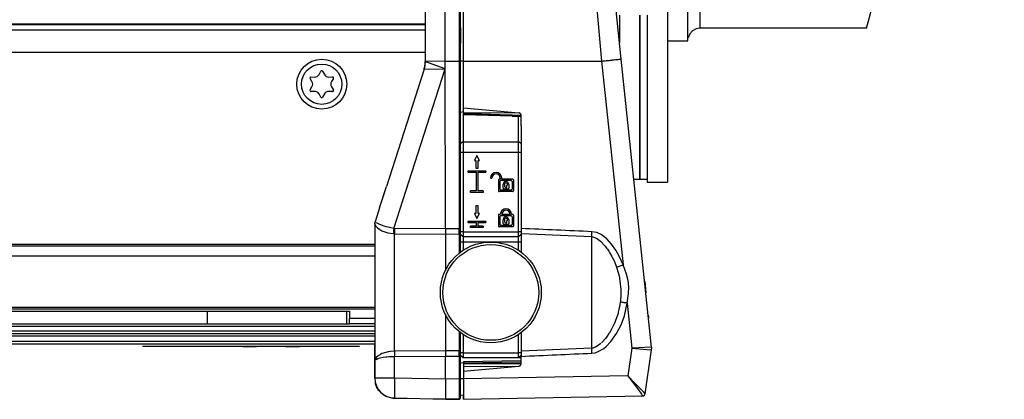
# Model space of a CAD drawing. Header units: millimetres. Extents: x -380.3 to -282.2, y 219.2 to 245.7.
# Tile 40 of 45: x -295.2 to -282.2, y 219.2 to 224.2. Entities that reach past the tile are written whole.
import ezdxf

# ---------------------------------------------------------------- set-up
doc = ezdxf.new("R2010")
doc.units = ezdxf.units.MM

# ---------------------------------------------------------------- blocks, each defined once
blk = doc.blocks.new('Senkschraube-DIN7500-TX20-M4x12_A2K__02__11', base_point=(-4372.63, 3346.13))
at = {"color": 7, "linetype": 'Continuous'}
for p, q in [((-4370.76, 3351.56), (-4370.05, 3351.54)), ((-4369.14, 3352.07), (-4368.8, 3352.69)), ((-4368.45, 3352.69), (-4368.11, 3352.07)), ((-4367.2, 3351.54), (-4366.49, 3351.56)), ((-4370.56, 3350.65), (-4370.94, 3351.26)), ((-4370.94, 3348.99), (-4370.56, 3349.6)), ((-4366.32, 3351.26), (-4366.69, 3350.65)), ((-4366.69, 3349.6), (-4366.32, 3348.99)), ((-4370.05, 3348.71), (-4370.76, 3348.69)), ((-4368.8, 3347.56), (-4369.14, 3348.19)), ((-4368.11, 3348.19), (-4368.45, 3347.56)), ((-4366.49, 3348.69), (-4367.2, 3348.71))]:
    blk.add_line(p, q, dxfattribs=at)
blk.add_circle((-4368.63, 3350.13), 4, dxfattribs=at)
for centre, radius, start, end in [((-4370.77, 3351.36), 0.2, 88.3195, 211.6805), ((-4370.02, 3352.54), 1, 268.3195, 331.6805), ((-4368.63, 3352.6), 0.2, 28.3195, 151.6805), ((-4367.23, 3352.54), 1, 208.3195, 271.6805), ((-4366.49, 3351.36), 0.2, 328.3195, 91.6805), ((-4371.41, 3350.13), 1, 328.3195, 31.6805), ((-4365.84, 3350.13), 1, 148.3195, 211.6805), ((-4370.77, 3348.89), 0.2, 148.3195, 271.6805), ((-4370.02, 3347.71), 1, 28.3195, 91.6805), ((-4368.63, 3347.65), 0.2, 208.3195, 331.6805), ((-4367.23, 3347.71), 1, 88.3195, 151.6805), ((-4366.49, 3348.89), 0.2, 268.3195, 31.6805)]:
    blk.add_arc(centre, radius, start, end, dxfattribs=at)
blk = doc.blocks.new('Griff-2__12', base_point=(-4357.88, 3287.69))
at = {"color": 7, "linetype": 'Continuous'}
for p, q in [((-4340.53, 3354.71), (-4340.53, 3373.95)), ((-4309.28, 3355.12), (-4311, 3371.51)), ((-4340.53, 3345.42), (-4340.53, 3354.71)), ((-4303.27, 3297.94), (-4309.28, 3355.12)), ((-4340.53, 3344.49), (-4340.53, 3345.42)), ((-4340.53, 3345.42), (-4329.58, 3344.46)), ((-4340.53, 3344.49), (-4329.58, 3344.46)), ((-4340.53, 3344.27), (-4340.53, 3344.49)), ((-4340.53, 3344.27), (-4340.53, 3344.08)), ((-4330.9, 3343.78), (-4340.53, 3344.08)), ((-4330.9, 3343.78), (-4329.13, 3343.7)), ((-4329.13, 3341.88), (-4329.13, 3343.9)), ((-4304.55, 3288.74), (-4303.28, 3297.44)), ((-4329.13, 3295.24), (-4340.53, 3295.04)), ((-4340.53, 3295.04), (-4340.53, 3294.84)), ((-4340.53, 3294.84), (-4340.53, 3294.7)), ((-4340.53, 3294.7), (-4340.53, 3294.17)), ((-4329.13, 3296.42), (-4329.13, 3296.14)), ((-4329.13, 3295.04), (-4329.13, 3296.14)), ((-4340.53, 3293.24), (-4329.58, 3294.2)), ((-4340.53, 3294.17), (-4329.58, 3294.2)), ((-4340.53, 3294.17), (-4340.53, 3293.24)), ((-4340.53, 3293.24), (-4340.53, 3291.69)), ((-4340.53, 3291.69), (-4340.53, 3287.69)), ((-4340.53, 3287.69), (-4305.04, 3288.31)), ((-4305.04, 3288.31), (-4304.84, 3288.34))]:
    blk.add_line(p, q, dxfattribs=at)
at = {"color": 1, "linetype": 'Continuous'}
for p, q in [((-4314.91, 3373.66), (-4313.19, 3354.71)), ((-4340.53, 3354.71), (-4313.19, 3354.71)), ((-4313.19, 3354.71), (-4308.94, 3314.28)), ((-4329.13, 3343.9), (-4330.9, 3343.96)), ((-4330.9, 3343.96), (-4329.13, 3343.9)), ((-4329.13, 3320.49), (-4315.13, 3319.89)), ((-4314.15, 3320.7), (-4315.09, 3320.87)), ((-4313.29, 3320.3), (-4314.15, 3320.7)), ((-4312.16, 3319.44), (-4313.29, 3320.3)), ((-4315.13, 3297.76), (-4315.13, 3319.89)), ((-4315.13, 3319.89), (-4314.37, 3319.68)), ((-4314.37, 3319.68), (-4314.17, 3319.58)), ((-4314.17, 3319.58), (-4313.38, 3318.98)), ((-4313.38, 3318.98), (-4312.45, 3317.98)), ((-4311.19, 3318.4), (-4312.16, 3319.44)), ((-4310.37, 3317.24), (-4311.19, 3318.4)), ((-4312.45, 3317.98), (-4312.18, 3317.64)), ((-4312.18, 3317.64), (-4312.03, 3317.43)), ((-4312.03, 3317.43), (-4311.73, 3316.99)), ((-4311.73, 3316.99), (-4311.59, 3316.78)), ((-4311.59, 3316.78), (-4311.13, 3315.98)), ((-4309.68, 3316.02), (-4310.37, 3317.24)), ((-4311.13, 3315.98), (-4310.99, 3315.7)), ((-4310.99, 3315.7), (-4310.63, 3314.94)), ((-4310.63, 3314.94), (-4310.2, 3313.83)), ((-4309.28, 3315.16), (-4309.68, 3316.02)), ((-4308.94, 3314.28), (-4309.28, 3315.16)), ((-4308.23, 3312.47), (-4308.94, 3314.28)), ((-4310.2, 3313.83), (-4309.88, 3312.76)), ((-4309.88, 3312.76), (-4309.73, 3312.13)), ((-4307.95, 3311.22), (-4308.23, 3312.47)), ((-4309.73, 3312.13), (-4309.64, 3311.65)), ((-4309.64, 3311.65), (-4309.48, 3310.53)), ((-4309.48, 3310.53), (-4309.39, 3309.39)), ((-4307.81, 3309.93), (-4307.95, 3311.22)), ((-4309.39, 3309.39), (-4309.38, 3308.64)), ((-4309.38, 3308.64), (-4309.39, 3308.26)), ((-4308.14, 3306.72), (-4307.83, 3308.64)), ((-4307.83, 3308.64), (-4307.81, 3309.93)), ((-4309.49, 3306.89), (-4309.63, 3306)), ((-4309.46, 3307.13), (-4309.49, 3306.89)), ((-4309.39, 3308.26), (-4309.46, 3307.13)), ((-4308.36, 3305.44), (-4308.14, 3306.72)), ((-4308.14, 3306.72), (-4307.2, 3297.77)), ((-4309.93, 3304.67), (-4310.21, 3303.79)), ((-4309.88, 3304.89), (-4309.93, 3304.67)), ((-4309.67, 3305.77), (-4309.88, 3304.89)), ((-4309.63, 3306), (-4309.67, 3305.77)), ((-4308.67, 3304.19), (-4308.36, 3305.44)), ((-4310.63, 3302.72), (-4311.13, 3301.68)), ((-4310.48, 3303.07), (-4310.63, 3302.72)), ((-4310.21, 3303.79), (-4310.48, 3303.07)), ((-4309.33, 3302.38), (-4308.67, 3304.19)), ((-4311.73, 3300.66), (-4312.1, 3300.13)), ((-4311.61, 3300.84), (-4311.73, 3300.66)), ((-4311.27, 3301.42), (-4311.61, 3300.84)), ((-4311.33, 3299.09), (-4310.22, 3300.65)), ((-4311.13, 3301.68), (-4311.27, 3301.42)), ((-4310.22, 3300.65), (-4309.33, 3302.38)), ((-4313.35, 3298.7), (-4314.07, 3298.14)), ((-4313.05, 3298.99), (-4313.2, 3298.84)), ((-4312.44, 3299.68), (-4313.05, 3298.99)), ((-4312.1, 3300.13), (-4312.44, 3299.68)), ((-4312.27, 3298.11), (-4311.33, 3299.09)), ((-4315.13, 3297.76), (-4329.13, 3297.16)), ((-4314.84, 3297.8), (-4315.13, 3297.76)), ((-4315.09, 3296.78), (-4314.44, 3296.87)), ((-4314.57, 3297.88), (-4314.84, 3297.8)), ((-4314.36, 3297.97), (-4314.57, 3297.88)), ((-4314.44, 3296.87), (-4313.83, 3297.08)), ((-4314.07, 3298.14), (-4314.36, 3297.97)), ((-4313.83, 3297.08), (-4312.72, 3297.74)), ((-4312.72, 3297.74), (-4312.27, 3298.11)), ((-4307.2, 3297.77), (-4308.01, 3292.26)), ((-4303.27, 3297.94), (-4307.2, 3297.77)), ((-4307.2, 3297.77), (-4304.21, 3297.52)), ((-4304.21, 3297.52), (-4303.28, 3297.44)), ((-4340.53, 3294.84), (-4329.13, 3295.04)), ((-4340.53, 3294.7), (-4329.13, 3294.7)), ((-4329.13, 3294.7), (-4329.13, 3295.04)), ((-4308.01, 3292.26), (-4340.53, 3291.69)), ((-4308.01, 3292.26), (-4305.9, 3289.49)), ((-4306.68, 3290.93), (-4308.01, 3292.26)), ((-4305.13, 3289.35), (-4306.68, 3290.93)), ((-4305.9, 3289.49), (-4305.3, 3288.68)), ((-4304.81, 3289.02), (-4305.13, 3289.35)), ((-4304.55, 3288.74), (-4304.81, 3289.02)), ((-4305.3, 3288.68), (-4305.2, 3288.54)), ((-4305.2, 3288.54), (-4305.04, 3288.31))]:
    blk.add_line(p, q, dxfattribs=at)
at = {"color": 7, "linetype": 'Continuous'}
blk.add_arc((-4305.04, 3288.81), 0.5, 271, 351.7409, dxfattribs=at)
at = {"color": 1, "linetype": 'Continuous'}
for points, knots in [([(-4313.19, 3354.71), (-4312.93, 3354.73), (-4312.43, 3354.79), (-4311.7, 3354.86), (-4311.04, 3354.93), (-4310.45, 3355), (-4309.96, 3355.05), (-4309.59, 3355.09), (-4309.37, 3355.11), (-4309.29, 3355.12), (-4309.28, 3355.12)], [0, 0, 0, 0, 0.770426, 1.509285, 2.188804, 2.783442, 3.277172, 3.683294, 3.899676, 3.930587, 3.930587, 3.930587, 3.930587]), ([(-4330.9, 3343.96), (-4332.5, 3344.01), (-4335.71, 3344.12), (-4338.92, 3344.22), (-4340.53, 3344.27)], [0, 0, 0, 0, 4.818175, 9.636363, 9.636363, 9.636363, 9.636363]), ([(-4330.9, 3343.96), (-4330.9, 3343.96), (-4330.9, 3343.93), (-4330.9, 3343.87), (-4330.9, 3343.81), (-4330.9, 3343.78), (-4330.9, 3343.78)], [0, 0, 0, 0, 0.0112178, 0.0897426, 0.1682675, 0.1794853, 0.1794853, 0.1794853, 0.1794853]), ([(-4329.13, 3343.9), (-4329.12, 3343.95), (-4329.12, 3344.04), (-4329.18, 3344.15), (-4329.22, 3344.27), (-4329.33, 3344.35), (-4329.43, 3344.43), (-4329.53, 3344.45), (-4329.58, 3344.46)], [0, 0, 0, 0, 0.1385338, 0.2635127, 0.3858951, 0.508271, 0.6357167, 0.7947162, 0.7947162, 0.7947162, 0.7947162]), ([(-4315.09, 3320.87), (-4317.43, 3320.98), (-4322.11, 3321.19), (-4326.79, 3321.4), (-4329.13, 3321.51)], [0, 0, 0, 0, 7.027654, 14.055307, 14.055307, 14.055307, 14.055307]), ([(-4315.13, 3319.89), (-4315.12, 3319.96), (-4315.12, 3320.11), (-4315.11, 3320.35), (-4315.1, 3320.6), (-4315.09, 3320.78), (-4315.09, 3320.87)], [0, 0, 0, 0, 0.2167359, 0.4571312, 0.7137602, 0.9786955, 0.9786955, 0.9786955, 0.9786955]), ([(-4310.2, 3313.83), (-4310.14, 3313.86), (-4309.96, 3313.92), (-4309.67, 3314.02), (-4309.31, 3314.15), (-4309.06, 3314.23), (-4308.94, 3314.28)], [0, 0, 0, 0, 0.192312, 0.561475, 0.93616, 1.338378, 1.338378, 1.338378, 1.338378]), ([(-4308.14, 3306.72), (-4308.28, 3306.74), (-4308.54, 3306.77), (-4308.93, 3306.82), (-4309.24, 3306.86), (-4309.43, 3306.88), (-4309.49, 3306.89)], [0, 0, 0, 0, 0.412427, 0.795202, 1.167067, 1.358847, 1.358847, 1.358847, 1.358847]), ([(-4329.13, 3296.14), (-4326.79, 3296.25), (-4322.11, 3296.46), (-4317.43, 3296.68), (-4315.09, 3296.78)], [0, 0, 0, 0, 7.027654, 14.055308, 14.055308, 14.055308, 14.055308]), ([(-4315.09, 3296.78), (-4315.09, 3296.87), (-4315.1, 3297.05), (-4315.11, 3297.3), (-4315.12, 3297.54), (-4315.12, 3297.69), (-4315.13, 3297.76)], [0, 0, 0, 0, 0.265259, 0.522063, 0.7624524, 0.978887, 0.978887, 0.978887, 0.978887]), ([(-4329.58, 3294.2), (-4329.55, 3294.21), (-4329.47, 3294.22), (-4329.37, 3294.26), (-4329.27, 3294.33), (-4329.21, 3294.43), (-4329.14, 3294.55), (-4329.13, 3294.64), (-4329.13, 3294.7)], [0, 0, 0, 0, 0.0925375, 0.2451773, 0.3320742, 0.4501496, 0.577604, 0.7366255, 0.7366255, 0.7366255, 0.7366255]), ([(-4305.04, 3288.31), (-4305, 3288.32), (-4304.91, 3288.33), (-4304.77, 3288.37), (-4304.63, 3288.52), (-4304.58, 3288.65), (-4304.55, 3288.74)], [0, 0, 0, 0, 0.1086722, 0.2871478, 0.407889, 0.6944447, 0.6944447, 0.6944447, 0.6944447])]:
    blk.add_open_spline(points, degree=3, knots=knots, dxfattribs=at)
at = {"color": 7, "linetype": 'Continuous'}
blk.add_open_spline([(-4303.28, 3297.44), (-4303.27, 3297.52), (-4303.25, 3297.69), (-4303.26, 3297.86), (-4303.27, 3297.94)], degree=3, knots=[0, 0, 0, 0, 0.2497258, 0.4994516, 0.4994516, 0.4994516, 0.4994516], dxfattribs=at)
blk = doc.blocks.new('Abdeckung-1__13', base_point=(-4359.68, 3287.63))
at = {"color": 7, "linetype": 'Continuous'}
for p, q in [((-4358.13, 3295.21), (-4358.13, 3298.63)), ((-4358.13, 3291.8), (-4358.13, 3295.21)), ((-4357.88, 3290.42), (-4357.98, 3290.71)), ((-4357.78, 3290.17), (-4357.88, 3290.42)), ((-4357.69, 3289.99), (-4357.78, 3290.17)), ((-4356.39, 3288.5), (-4356.57, 3288.66)), ((-4356.13, 3288.34), (-4356.39, 3288.5)), ((-4355.85, 3288.19), (-4356.13, 3288.34)), ((-4355.7, 3288.13), (-4355.85, 3288.19)), ((-4354.48, 3287.82), (-4354.82, 3287.86)), ((-4354.2, 3287.8), (-4354.48, 3287.82)), ((-4344.13, 3287.63), (-4354.2, 3287.8)), ((-4341.42, 3287.67), (-4344.13, 3287.63))]:
    blk.add_line(p, q, dxfattribs=at)
blk.add_arc((-4341.43, 3287.97), 0.3, 271, 0, dxfattribs=at)
blk = doc.blocks.new('Griff-1__14', base_point=(-4340.53, 3287.69))
at = {"color": 7, "linetype": 'Continuous'}
for p, q in [((-4304.64, 3310.97), (-4304.4, 3308.76)), ((-4303.94, 3304.31), (-4303.89, 3303.87)), ((-4303.89, 3303.87), (-4303.87, 3303.71)), ((-4340.53, 3288.21), (-4340.53, 3288.49)), ((-4340.53, 3287.69), (-4340.53, 3288.21))]:
    blk.add_line(p, q, dxfattribs=at)
blk = doc.blocks.new('Abdeckung-2__16', base_point=(-4360.88, 3287.63))
at = {"color": 1, "linetype": 'Continuous'}
for p, q in [((-4344.2, 3354.71), (-4344.13, 3373.99)), ((-4344.2, 3354.71), (-4344.13, 3373.99)), ((-4341.42, 3373.96), (-4341.42, 3354.71)), ((-4344.2, 3354.71), (-4348.13, 3354.61)), ((-4347.49, 3354.37), (-4347.97, 3354.55)), ((-4344.2, 3353.2), (-4347.49, 3354.37)), ((-4344.2, 3353.2), (-4344.2, 3354.71)), ((-4344.2, 3354.71), (-4341.42, 3354.71)), ((-4344.13, 3321.43), (-4344.2, 3354.71)), ((-4341.13, 3354.71), (-4341.42, 3354.71)), ((-4341.42, 3354.71), (-4341.42, 3321.45)), ((-4340.53, 3354.71), (-4341.13, 3354.71)), ((-4354.35, 3321.51), (-4344.2, 3353.2)), ((-4348.36, 3353.08), (-4344.2, 3353.2)), ((-4358.13, 3322.39), (-4357.97, 3322.02)), ((-4357.97, 3322.02), (-4357.59, 3321.61)), ((-4357.23, 3322.36), (-4357.8, 3322.66)), ((-4356.48, 3322.06), (-4357.23, 3322.36)), ((-4356.23, 3321.98), (-4356.48, 3322.06)), ((-4357.59, 3321.61), (-4357.12, 3321.28)), ((-4357.12, 3321.28), (-4356.7, 3321.06)), ((-4356.7, 3321.06), (-4356.53, 3320.98)), ((-4356.53, 3320.98), (-4355.94, 3320.77)), ((-4355.83, 3321.85), (-4356.23, 3321.98)), ((-4355.94, 3320.77), (-4355.55, 3320.67)), ((-4355.48, 3321.76), (-4355.83, 3321.85)), ((-4355.55, 3320.67), (-4354.45, 3320.49)), ((-4354.97, 3321.63), (-4355.48, 3321.76)), ((-4354.35, 3321.51), (-4354.97, 3321.63)), ((-4354.45, 3320.49), (-4354.2, 3320.48)), ((-4354.2, 3321.5), (-4354.35, 3321.51)), ((-4344.13, 3321.43), (-4354.2, 3321.5)), ((-4354.2, 3320.48), (-4344.13, 3320.41)), ((-4354.2, 3297.17), (-4354.2, 3320.48)), ((-4341.42, 3321.45), (-4344.13, 3321.43)), ((-4344.13, 3321.43), (-4344.13, 3320.41)), ((-4344.13, 3320.41), (-4341.42, 3320.43)), ((-4344.13, 3320.41), (-4344.13, 3316.19)), ((-4341.13, 3321.45), (-4341.42, 3321.45)), ((-4341.42, 3320.43), (-4341.42, 3318.38)), ((-4341.42, 3318.38), (-4341.42, 3316.57)), ((-4344.13, 3316.19), (-4344.13, 3313.16)), ((-4344.13, 3304.5), (-4344.13, 3301.46)), ((-4344.13, 3301.46), (-4344.13, 3297.24)), ((-4341.42, 3301.08), (-4341.42, 3300.85)), ((-4341.42, 3300.85), (-4341.42, 3297.22)), ((-4356.7, 3296.69), (-4357, 3296.55)), ((-4356.41, 3296.81), (-4356.7, 3296.69)), ((-4355.75, 3296.99), (-4356.41, 3296.81)), ((-4355.5, 3297.05), (-4355.75, 3296.99)), ((-4355.36, 3297.07), (-4355.5, 3297.05)), ((-4354.99, 3297.12), (-4355.36, 3297.07)), ((-4354.2, 3297.17), (-4354.99, 3297.12)), ((-4344.13, 3297.24), (-4354.2, 3297.17)), ((-4344.13, 3297.24), (-4344.13, 3296.22)), ((-4341.42, 3297.22), (-4344.13, 3297.24)), ((-4358.13, 3295.21), (-4358.06, 3295.38)), ((-4357.96, 3295.74), (-4358.06, 3295.56)), ((-4357.84, 3295.91), (-4357.96, 3295.74)), ((-4357.48, 3296.25), (-4357.84, 3295.91)), ((-4357.84, 3295.55), (-4357.5, 3295.71)), ((-4357.5, 3295.71), (-4357.08, 3295.83)), ((-4357, 3296.55), (-4357.48, 3296.25)), ((-4357.08, 3295.83), (-4356.43, 3295.97)), ((-4356.43, 3295.97), (-4355.91, 3296.05)), ((-4355.91, 3296.05), (-4355.75, 3296.07)), ((-4355.75, 3296.07), (-4355.36, 3296.1)), ((-4355.36, 3296.1), (-4354.99, 3296.13)), ((-4354.99, 3296.13), (-4354.5, 3296.15)), ((-4354.5, 3296.15), (-4354.2, 3296.15)), ((-4354.2, 3296.15), (-4344.13, 3296.22)), ((-4354.2, 3291.8), (-4354.2, 3296.15)), ((-4344.13, 3296.22), (-4341.42, 3296.2)), ((-4344.13, 3291.63), (-4344.13, 3296.22)), ((-4341.13, 3296.2), (-4341.42, 3296.2)), ((-4341.42, 3296.2), (-4341.42, 3291.67)), ((-4354.2, 3291.8), (-4358.13, 3291.8)), ((-4344.13, 3291.63), (-4354.2, 3291.8)), ((-4341.42, 3291.67), (-4344.13, 3291.63)), ((-4341.42, 3291.67), (-4341.42, 3287.83)), ((-4341.13, 3291.67), (-4341.42, 3291.67)), ((-4340.53, 3291.69), (-4341.13, 3291.67)), ((-4341.42, 3287.83), (-4341.42, 3287.67))]:
    blk.add_line(p, q, dxfattribs=at)
at = {"color": 7, "linetype": 'Continuous'}
for p, q in [((-4348.13, 3371.42), (-4348.13, 3354.61)), ((-4341.13, 3361.3), (-4341.13, 3364.48)), ((-4341.13, 3361.3), (-4341.13, 3364.48)), ((-4341.13, 3358.29), (-4341.13, 3361.3)), ((-4341.13, 3361.3), (-4341.13, 3358.29)), ((-4341.13, 3354.71), (-4341.13, 3358.29)), ((-4348.19, 3353.84), (-4348.36, 3353.08)), ((-4348.13, 3354.61), (-4348.19, 3353.84)), ((-4341.13, 3341.97), (-4341.13, 3354.71)), ((-4348.36, 3353.08), (-4355.81, 3329.85)), ((-4340.53, 3344.63), (-4341.13, 3344.5)), ((-4341.13, 3321.45), (-4341.13, 3341.97)), ((-4357.17, 3325.6), (-4355.81, 3329.85)), ((-4356.36, 3328.02), (-4355.81, 3329.85)), ((-4356.57, 3327.38), (-4356.36, 3328.02)), ((-4357.17, 3325.6), (-4356.57, 3327.38)), ((-4357.17, 3325.6), (-4358.05, 3322.85)), ((-4358.11, 3322.62), (-4358.13, 3322.39)), ((-4358.13, 3322.39), (-4358.11, 3322.62)), ((-4358.11, 3322.62), (-4358.13, 3322.39)), ((-4358.11, 3322.62), (-4358.13, 3322.39)), ((-4358.13, 3322.39), (-4358.13, 3295.21)), ((-4358.11, 3322.62), (-4358.05, 3322.85)), ((-4341.13, 3320.63), (-4341.13, 3321.45)), ((-4341.13, 3320.33), (-4341.13, 3320.63)), ((-4341.13, 3318.54), (-4341.13, 3320.33)), ((-4341.13, 3316.79), (-4341.13, 3318.54)), ((-4341.13, 3300.71), (-4341.13, 3300.86)), ((-4341.13, 3297.02), (-4341.13, 3300.71)), ((-4341.13, 3296.2), (-4341.13, 3297.02)), ((-4358.06, 3295.56), (-4358.13, 3295.21)), ((-4358.13, 3295.21), (-4358.13, 3291.8)), ((-4341.13, 3291.67), (-4341.13, 3296.2)), ((-4341.13, 3296.2), (-4340.92, 3296.12)), ((-4340.53, 3294.83), (-4341.13, 3294.88)), ((-4329.53, 3295.92), (-4329.13, 3295.92)), ((-4358.06, 3291.22), (-4358.03, 3290.92)), ((-4358.06, 3291.22), (-4358.03, 3290.92)), ((-4358.03, 3290.92), (-4357.98, 3290.72)), ((-4358.03, 3290.92), (-4357.98, 3290.72)), ((-4344.13, 3291.63), (-4344.13, 3287.63)), ((-4341.13, 3287.97), (-4341.13, 3291.67)), ((-4357.98, 3290.72), (-4357.88, 3290.42)), ((-4357.88, 3290.42), (-4357.98, 3290.72)), ((-4357.98, 3290.72), (-4357.88, 3290.42)), ((-4357.88, 3290.42), (-4357.78, 3290.17)), ((-4357.78, 3290.17), (-4357.88, 3290.42)), ((-4357.88, 3290.42), (-4357.78, 3290.17)), ((-4357.78, 3290.17), (-4357.69, 3289.99)), ((-4357.78, 3290.17), (-4357.69, 3289.99)), ((-4357.69, 3289.99), (-4357.78, 3290.17)), ((-4357.69, 3289.99), (-4357.57, 3289.77)), ((-4357.69, 3289.99), (-4357.57, 3289.77)), ((-4357.57, 3289.77), (-4357.69, 3289.99)), ((-4357.57, 3289.77), (-4357.35, 3289.43)), ((-4357.57, 3289.77), (-4357.35, 3289.43)), ((-4357.35, 3289.43), (-4357.57, 3289.77)), ((-4357.35, 3289.43), (-4357.19, 3289.23)), ((-4354.21, 3287.91), (-4344.13, 3287.63)), ((-4344.13, 3287.63), (-4341.42, 3287.67)), ((-4341.13, 3288.46), (-4340.53, 3288.52))]:
    blk.add_line(p, q, dxfattribs=at)
for centre, radius, start, end in [((-4354.21, 3291.82), 3.91, 180.253, 270.0125), ((-4341.43, 3287.97), 0.3, 271, 0)]:
    blk.add_arc(centre, radius, start, end, dxfattribs=at)
blk.add_open_spline([(-4348.36, 3353.08), (-4348.3, 3353.33), (-4348.16, 3353.83), (-4348.14, 3354.35), (-4348.13, 3354.61)], degree=3, knots=[0, 0, 0, 0, 0.774569, 1.549137, 1.549137, 1.549137, 1.549137], dxfattribs=at)
at = {"color": 1, "linetype": 'Continuous'}
for points, knots in [([(-4358.05, 3322.85), (-4358.08, 3322.74), (-4358.11, 3322.59), (-4358.12, 3322.44), (-4358.13, 3322.39)], [0, 0, 0, 0, 0.3213482, 0.4644247, 0.4644247, 0.4644247, 0.4644247]), ([(-4354.35, 3321.51), (-4354.36, 3321.42), (-4354.38, 3321.23), (-4354.41, 3320.97), (-4354.43, 3320.72), (-4354.44, 3320.57), (-4354.45, 3320.49)], [0, 0, 0, 0, 0.27929, 0.548721, 0.798871, 1.020991, 1.020991, 1.020991, 1.020991]), ([(-4354.2, 3321.5), (-4354.2, 3321.41), (-4354.2, 3321.23), (-4354.2, 3320.96), (-4354.2, 3320.71), (-4354.2, 3320.56), (-4354.2, 3320.48)], [0, 0, 0, 0, 0.278618, 0.547535, 0.797396, 1.019508, 1.019508, 1.019508, 1.019508]), ([(-4341.42, 3320.43), (-4341.42, 3320.5), (-4341.42, 3320.66), (-4341.42, 3320.91), (-4341.42, 3321.17), (-4341.42, 3321.36), (-4341.42, 3321.45)], [0, 0, 0, 0, 0.222496, 0.473045, 0.742862, 1.022485, 1.022485, 1.022485, 1.022485]), ([(-4341.42, 3320.43), (-4341.39, 3320.43), (-4341.31, 3320.45), (-4341.21, 3320.52), (-4341.16, 3320.6), (-4341.13, 3320.63), (-4341.13, 3320.63)], [0, 0, 0, 0, 0.0809061, 0.2455721, 0.3524933, 0.3677677, 0.3677677, 0.3677677, 0.3677677]), ([(-4354.2, 3297.17), (-4354.2, 3297.1), (-4354.2, 3296.94), (-4354.2, 3296.69), (-4354.2, 3296.43), (-4354.2, 3296.24), (-4354.2, 3296.15)], [0, 0, 0, 0, 0.222112, 0.471973, 0.74089, 1.019508, 1.019508, 1.019508, 1.019508]), ([(-4341.42, 3296.2), (-4341.42, 3296.29), (-4341.42, 3296.48), (-4341.42, 3296.74), (-4341.42, 3296.99), (-4341.42, 3297.15), (-4341.42, 3297.22)], [0, 0, 0, 0, 0.279623, 0.54944, 0.799989, 1.022485, 1.022485, 1.022485, 1.022485]), ([(-4341.13, 3297.02), (-4341.13, 3297.02), (-4341.16, 3297.05), (-4341.21, 3297.13), (-4341.31, 3297.2), (-4341.39, 3297.22), (-4341.42, 3297.22)], [0, 0, 0, 0, 0.0152743, 0.1221948, 0.2868609, 0.3677679, 0.3677679, 0.3677679, 0.3677679]), ([(-4354.2, 3291.8), (-4354.2, 3291.54), (-4354.21, 3291.03), (-4354.22, 3290.29), (-4354.22, 3289.61), (-4354.23, 3289.01), (-4354.22, 3288.52), (-4354.22, 3288.17), (-4354.21, 3287.98), (-4354.21, 3287.91), (-4354.21, 3287.91)], [0, 0, 0, 0, 0.78019, 1.530371, 2.221737, 2.827743, 3.32513, 3.69483, 3.87081, 3.89595, 3.89595, 3.89595, 3.89595])]:
    blk.add_open_spline(points, degree=3, knots=knots, dxfattribs=at)
blk = doc.blocks.new('Gehaeuseprofil__97', base_point=(-5589.13, 3305.53))
at = {"color": 7, "linetype": 'Continuous'}
for p, q in [((-4348.13, 3362.03), (-5589.13, 3362.03)), ((-4358.13, 3318.03), (-5579.13, 3318.03)), ((-4358.13, 3305.53), (-5579.13, 3305.53))]:
    blk.add_line(p, q, dxfattribs=at)
at = {"color": 1, "linetype": 'Continuous'}
for p, q in [((-4348.13, 3361.88), (-5589.13, 3361.88)), ((-5589.13, 3360.92), (-4348.13, 3360.92)), ((-5589.13, 3356.49), (-4348.13, 3356.49)), ((-4358.13, 3318.33), (-5579.13, 3318.33)), ((-4358.13, 3316.03), (-5579.13, 3316.03)), ((-4358.13, 3305.83), (-5579.13, 3305.83))]:
    blk.add_line(p, q, dxfattribs=at)
at = {"color": 7, "linetype": 'Continuous'}
blk.add_circle((-4368.63, 3350.13), 4.95, dxfattribs=at)
blk = doc.blocks.new('Klemmhebel_L5_82737_0_2165-00-01-00-09__113', base_point=(-4300.13, 3358.73))
at = {"color": 7, "linetype": 'Continuous'}
for p, q in [((-4242.25, 3460.8), (-4241.55, 3462.73)), ((-4241.55, 3462.73), (-4233.4, 3462.73)), ((-4233.4, 3462.73), (-4233.92, 3460.8)), ((-4243.56, 3457.2), (-4242.25, 3460.8)), ((-4233.92, 3460.8), (-4234.89, 3457.2)), ((-4243.56, 3457.2), (-4273.59, 3374.7)), ((-4234.89, 3457.2), (-4257.1, 3374.7)), ((-4296.13, 3388.67), (-4300.13, 3388.73)), ((-4296.13, 3382.65), (-4296.13, 3388.67)), ((-4296.05, 3388.11), (-4295.72, 3387.36)), ((-4295.72, 3387.36), (-4295.16, 3386.75)), ((-4295.16, 3386.75), (-4294.44, 3386.36)), ((-4294.44, 3386.36), (-4293.63, 3386.23)), ((-4269.39, 3386.23), (-4293.63, 3386.23)), ((-4296.13, 3380.48), (-4296.13, 3382.65)), ((-4253.63, 3382.73), (-4254.94, 3382.73)), ((-4253.63, 3371.85), (-4253.63, 3382.73)), ((-4296.13, 3379.83), (-4296.13, 3380.48)), ((-4260.72, 3361.27), (-4257.1, 3374.7)), ((-4258.56, 3373.82), (-4258.4, 3373.77)), ((-4258.22, 3373.73), (-4258.56, 3373.82)), ((-4258.4, 3373.77), (-4258.22, 3373.73)), ((-4253.63, 3364.73), (-4253.63, 3371.85)), ((-4296.13, 3366.92), (-4296.13, 3367.83)), ((-4296.13, 3358.91), (-4296.13, 3366.92)), ((-4253.63, 3364.73), (-4259.78, 3364.73)), ((-4294.44, 3361.09), (-4295.16, 3360.7)), ((-4293.63, 3361.23), (-4294.44, 3361.09)), ((-4260.72, 3361.27), (-4293.63, 3361.23)), ((-4295.72, 3360.09), (-4296.05, 3359.34)), ((-4295.16, 3360.7), (-4295.72, 3360.09)), ((-4300.13, 3358.73), (-4296.13, 3358.73)), ((-4296.13, 3358.73), (-4296.13, 3358.91))]:
    blk.add_line(p, q, dxfattribs=at)
at = {"color": 1, "linetype": 'Continuous'}
for p, q in [((-4234.89, 3457.2), (-4243.56, 3457.2)), ((-4293.63, 3385.78), (-4293.63, 3386.23)), ((-4293.63, 3380.61), (-4293.63, 3385.78)), ((-4293.63, 3380.02), (-4293.63, 3380.61)), ((-4257.1, 3374.7), (-4273.59, 3374.7)), ((-4293.63, 3366.38), (-4293.63, 3367.63)), ((-4293.63, 3361.23), (-4293.63, 3366.38))]:
    blk.add_line(p, q, dxfattribs=at)
blk = doc.blocks.new('Gegenscheibe_1__116', base_point=(-4311.12, 3358.33))
at = {"color": 7, "linetype": 'Continuous'}
for p, q in [((-4311.12, 3418.73), (-4311.12, 3384.61)), ((-4311.12, 3418.73), (-4309.62, 3418.72)), ((-4309.62, 3418.72), (-4309.62, 3417.13)), ((-4309.62, 3413.26), (-4309.62, 3417.13)), ((-4309.62, 3417.13), (-4309.62, 3412.82)), ((-4309.62, 3412.57), (-4309.62, 3412.82)), ((-4309.62, 3412.82), (-4309.62, 3412.57)), ((-4309.62, 3409.11), (-4309.62, 3412.57)), ((-4309.62, 3412.57), (-4309.62, 3405.9)), ((-4309.62, 3405.19), (-4309.62, 3405.9)), ((-4309.62, 3405.9), (-4309.62, 3405.19)), ((-4309.62, 3405.9), (-4309.62, 3405.19)), ((-4309.62, 3405.19), (-4309.62, 3396.44)), ((-4309.62, 3396.01), (-4309.62, 3396.44)), ((-4309.62, 3396.44), (-4309.62, 3396.01)), ((-4309.62, 3396.01), (-4309.62, 3385.61)), ((-4309.62, 3394.01), (-4309.62, 3396.01)), ((-4311.12, 3384.61), (-4311.12, 3383.83)), ((-4309.62, 3385.13), (-4309.62, 3385.61)), ((-4309.62, 3385.61), (-4309.62, 3385.13)), ((-4309.62, 3385.61), (-4309.62, 3385.13)), ((-4309.62, 3385.13), (-4309.62, 3384.61)), ((-4309.62, 3384.1), (-4309.62, 3385.13)), ((-4309.62, 3384.61), (-4309.62, 3383.83)), ((-4309.62, 3363.83), (-4309.62, 3362.84)), ((-4309.62, 3362.84), (-4309.62, 3358.33))]:
    blk.add_line(p, q, dxfattribs=at)
blk = doc.blocks.new('Buegelauge__119', base_point=(-4304.13, 3330.73))
at = {"color": 7, "linetype": 'Continuous'}
for p, q in [((-4287.13, 3472.73), (-4287.13, 3473.73)), ((-4283.13, 3473.73), (-4287.13, 3473.73)), ((-4283.13, 3472.73), (-4283.13, 3473.73)), ((-4287.13, 3468.73), (-4287.13, 3468.23)), ((-4283.13, 3468.23), (-4283.13, 3468.45)), ((-4283.13, 3468.23), (-4287.13, 3468.23)), ((-4287.13, 3467.23), (-4287.13, 3468.23)), ((-4287.13, 3467.23), (-4287.13, 3438.73)), ((-4283.13, 3467.23), (-4283.13, 3468.23)), ((-4283.13, 3438.73), (-4283.13, 3467.23)), ((-4296.13, 3434.73), (-4291.13, 3434.73)), ((-4296.13, 3430.73), (-4291.13, 3430.73)), ((-4304.13, 3426.73), (-4304.13, 3383.83)), ((-4300.13, 3379.64), (-4300.13, 3426.73)), ((-4300.13, 3379.64), (-4300.13, 3379.26)), ((-4300.13, 3368.28), (-4300.13, 3367.75)), ((-4300.13, 3367.75), (-4300.13, 3330.73)), ((-4304.13, 3363.83), (-4304.13, 3362.41)), ((-4304.13, 3362.41), (-4304.13, 3330.73)), ((-4304.13, 3330.73), (-4300.13, 3330.73))]:
    blk.add_line(p, q, dxfattribs=at)
at = {"color": 1, "linetype": 'Continuous'}
for p, q in [((-4283.13, 3472.73), (-4284.13, 3472.73)), ((-4283.13, 3467.23), (-4287.13, 3467.23)), ((-4302.13, 3379.64), (-4300.13, 3379.64)), ((-4302.13, 3367.75), (-4300.13, 3367.75))]:
    blk.add_line(p, q, dxfattribs=at)
at = {"color": 7, "linetype": 'Continuous'}
for centre, radius, start, end in [((-4291.13, 3438.73), 8, 270, 360), ((-4291.13, 3438.73), 4, 270, 360), ((-4296.13, 3426.73), 8, 90, 180), ((-4296.13, 3426.73), 4, 90, 180)]:
    blk.add_arc(centre, radius, start, end, dxfattribs=at)
blk = doc.blocks.new('Schweißmutter-DIN929-M8_1__120', base_point=(-4292.73, 3450.73))
at = {"color": 7, "linetype": 'Continuous'}
for p, q in [((-4292.73, 3464.73), (-4287.13, 3464.73)), ((-4292.73, 3464.73), (-4292.73, 3457.73)), ((-4292.73, 3457.73), (-4292.73, 3450.73)), ((-4292.73, 3457.73), (-4287.13, 3457.73)), ((-4287.13, 3450.73), (-4292.73, 3450.73))]:
    blk.add_line(p, q, dxfattribs=at)
blk = doc.blocks.new('Buegelscheibe__121', base_point=(-4305.63, 3331.23))
at = {"color": 7, "linetype": 'Continuous'}
for p, q in [((-4305.63, 3416.17), (-4304.13, 3416.23)), ((-4305.63, 3415.78), (-4305.63, 3416.17)), ((-4305.63, 3415.22), (-4305.63, 3415.78)), ((-4305.63, 3414.91), (-4305.63, 3415.22)), ((-4305.63, 3409.99), (-4305.63, 3414.91)), ((-4305.63, 3409.66), (-4305.63, 3409.99)), ((-4305.63, 3407.6), (-4305.63, 3409.66)), ((-4305.63, 3405.18), (-4305.63, 3407.6)), ((-4305.63, 3404.88), (-4305.63, 3405.18)), ((-4305.63, 3398.53), (-4305.63, 3404.88)), ((-4305.63, 3387.26), (-4305.63, 3398.53)), ((-4305.63, 3383.83), (-4305.63, 3387.26)), ((-4305.63, 3362.21), (-4305.63, 3363.83)), ((-4305.63, 3331.23), (-4305.63, 3362.21)), ((-4304.13, 3331.23), (-4305.63, 3331.23))]:
    blk.add_line(p, q, dxfattribs=at)
blk = doc.blocks.new('Buegellager-mont___122', base_point=(-4305.63, 3330.73))
for name, p in [('Buegelauge__119', (-4304.13, 3330.73)), ('Schweißmutter-DIN929-M8_1__120', (-4292.73, 3450.73)), ('Buegelscheibe__121', (-4305.63, 3331.23))]:
    blk.add_blockref(name, p)
blk = doc.blocks.new('Friktionsscheibe__123', base_point=(-4309.63, 3331.23))
at = {"color": 7, "linetype": 'Continuous'}
for p, q in [((-4309.63, 3416.23), (-4305.63, 3416.17)), ((-4305.63, 3416.17), (-4305.63, 3415.75)), ((-4305.63, 3415.75), (-4305.63, 3415.22)), ((-4305.63, 3415.22), (-4305.63, 3414.91)), ((-4305.63, 3414.91), (-4305.63, 3409.99)), ((-4305.63, 3409.99), (-4305.63, 3409.66)), ((-4305.63, 3409.66), (-4305.63, 3407.6)), ((-4305.63, 3407.6), (-4305.63, 3405.18)), ((-4305.63, 3405.18), (-4305.63, 3404.88)), ((-4305.63, 3404.88), (-4305.63, 3391.21)), ((-4305.63, 3391.21), (-4305.63, 3387.26)), ((-4305.63, 3387.26), (-4305.63, 3383.83)), ((-4305.63, 3363.83), (-4305.63, 3362.21)), ((-4305.63, 3362.21), (-4305.63, 3331.23)), ((-4305.63, 3331.23), (-4306.77, 3331.23))]:
    blk.add_line(p, q, dxfattribs=at)
blk = doc.blocks.new('Fuss-oben__124', base_point=(-4341.13, 3295.83))
at = {"color": 7, "linetype": 'Continuous'}
for p, q in [((-4341.13, 3443.33), (-4340.63, 3443.83)), ((-4341.13, 3440.83), (-4341.13, 3443.33)), ((-4340.63, 3443.83), (-4329.63, 3443.83)), ((-4340.63, 3443.83), (-4340.63, 3440.83)), ((-4329.63, 3443.83), (-4329.13, 3443.33)), ((-4329.63, 3440.83), (-4329.63, 3443.83)), ((-4329.13, 3443.33), (-4329.13, 3440.83)), ((-4341.13, 3404.8), (-4341.13, 3440.83)), ((-4340.63, 3440.83), (-4340.63, 3404.8)), ((-4329.63, 3404.8), (-4329.63, 3440.83)), ((-4329.13, 3440.83), (-4329.13, 3404.8)), ((-4341.13, 3403.33), (-4341.13, 3404.8)), ((-4340.63, 3404.8), (-4340.63, 3403.04)), ((-4329.63, 3403.04), (-4329.63, 3404.8)), ((-4329.13, 3404.8), (-4329.13, 3403.33)), ((-4341.13, 3380.58), (-4341.13, 3403.33)), ((-4340.63, 3403.04), (-4340.63, 3379.17)), ((-4329.63, 3379.17), (-4329.63, 3403.04)), ((-4329.13, 3403.33), (-4329.13, 3380.65)), ((-4340.63, 3379.17), (-4340.63, 3378.84)), ((-4329.63, 3378.84), (-4329.63, 3379.17)), ((-4340.63, 3344.61), (-4340.63, 3338.7)), ((-4329.63, 3338.7), (-4329.63, 3343.72)), ((-4341.13, 3338.35), (-4341.13, 3341.97)), ((-4329.13, 3341.88), (-4329.13, 3338.35)), ((-4341.13, 3336.58), (-4341.13, 3338.35)), ((-4340.63, 3338.7), (-4340.63, 3336.58)), ((-4329.63, 3336.58), (-4329.63, 3338.7)), ((-4329.13, 3338.35), (-4329.13, 3336.58)), ((-4341.13, 3320.83), (-4341.13, 3336.58)), ((-4340.63, 3336.58), (-4340.63, 3320.83)), ((-4337.88, 3335.98), (-4338.38, 3334.98)), ((-4337.38, 3334.98), (-4337.88, 3335.98)), ((-4329.63, 3320.83), (-4329.63, 3336.58)), ((-4329.13, 3336.58), (-4329.13, 3320.83)), ((-4338.38, 3334.98), (-4338.13, 3334.98)), ((-4338.13, 3334.98), (-4338.13, 3333.48)), ((-4337.63, 3333.48), (-4337.63, 3334.98)), ((-4337.63, 3334.98), (-4337.38, 3334.98)), ((-4339.63, 3332.98), (-4336.13, 3332.98)), ((-4339.63, 3332.68), (-4339.63, 3332.98)), ((-4339.63, 3332.68), (-4338.03, 3332.68)), ((-4338.13, 3333.48), (-4337.63, 3333.48)), ((-4338.03, 3332.68), (-4338.03, 3328.98)), ((-4337.73, 3332.68), (-4337.73, 3328.98)), ((-4337.73, 3332.68), (-4336.13, 3332.68)), ((-4336.13, 3332.98), (-4336.13, 3332.68)), ((-4335.2, 3331.5), (-4334.9, 3331.5)), ((-4333.63, 3331.15), (-4333.63, 3328.98)), ((-4333.25, 3331.3), (-4333.48, 3331.3)), ((-4333.33, 3330.85), (-4333.33, 3329.28)), ((-4333.25, 3331.5), (-4333.25, 3331.3)), ((-4331.08, 3331), (-4333.18, 3331)), ((-4332.95, 3331.3), (-4332.95, 3331.5)), ((-4330.78, 3331.3), (-4332.95, 3331.3)), ((-4332.69, 3329.48), (-4332.69, 3330.24)), ((-4332.33, 3329.78), (-4332.33, 3330.01)), ((-4331.93, 3329.78), (-4331.93, 3330.01)), ((-4331.56, 3330.24), (-4331.56, 3329.48)), ((-4330.93, 3330.85), (-4330.93, 3329.28)), ((-4330.63, 3331.15), (-4330.63, 3328.98)), ((-4338.03, 3328.98), (-4339.13, 3328.98)), ((-4339.13, 3328.68), (-4339.13, 3328.98)), ((-4336.63, 3328.68), (-4339.13, 3328.68)), ((-4336.63, 3328.98), (-4337.73, 3328.98)), ((-4336.63, 3328.98), (-4336.63, 3328.68)), ((-4330.78, 3328.83), (-4333.48, 3328.83)), ((-4331.08, 3329.13), (-4333.18, 3329.13)), ((-4331.71, 3329.33), (-4332.54, 3329.33)), ((-4337.63, 3325.98), (-4338.13, 3325.98)), ((-4338.13, 3325.98), (-4338.13, 3324.48)), ((-4337.63, 3324.48), (-4337.63, 3325.98)), ((-4338.13, 3324.48), (-4338.38, 3324.48)), ((-4338.38, 3324.48), (-4337.88, 3323.48)), ((-4337.88, 3323.48), (-4337.38, 3324.48)), ((-4337.38, 3324.48), (-4337.63, 3324.48)), ((-4333.63, 3324.15), (-4333.63, 3321.98)), ((-4333.25, 3324.3), (-4333.48, 3324.3)), ((-4331.08, 3324), (-4333.18, 3324)), ((-4331.3, 3324.3), (-4332.95, 3324.3)), ((-4330.78, 3324.3), (-4331, 3324.3)), ((-4330.63, 3324.15), (-4330.63, 3321.98)), ((-4339.63, 3322.68), (-4339.63, 3322.98)), ((-4339.63, 3322.98), (-4336.13, 3322.98)), ((-4339.63, 3322.68), (-4338.03, 3322.68)), ((-4338.03, 3322.68), (-4338.03, 3321.98)), ((-4337.73, 3322.68), (-4336.13, 3322.68)), ((-4337.73, 3322.68), (-4337.73, 3321.98)), ((-4336.13, 3322.98), (-4336.13, 3322.68)), ((-4333.33, 3323.85), (-4333.33, 3322.28)), ((-4331.08, 3322.13), (-4333.18, 3322.13)), ((-4332.69, 3322.48), (-4332.69, 3323.24)), ((-4331.71, 3322.33), (-4332.54, 3322.33)), ((-4332.33, 3322.78), (-4332.33, 3323.01)), ((-4331.93, 3322.78), (-4331.93, 3323.01)), ((-4331.56, 3323.24), (-4331.56, 3322.48)), ((-4330.93, 3323.85), (-4330.93, 3322.28)), ((-4341.13, 3320.33), (-4341.13, 3320.83)), ((-4340.63, 3319.83), (-4341.13, 3320.33)), ((-4341.13, 3318.83), (-4341.13, 3320.33)), ((-4340.63, 3320.83), (-4340.63, 3319.83)), ((-4339.13, 3321.68), (-4339.13, 3321.98)), ((-4338.03, 3321.98), (-4339.13, 3321.98)), ((-4336.63, 3321.68), (-4339.13, 3321.68)), ((-4336.63, 3321.98), (-4337.73, 3321.98)), ((-4336.63, 3321.98), (-4336.63, 3321.68)), ((-4330.78, 3321.83), (-4333.48, 3321.83)), ((-4329.63, 3319.83), (-4329.63, 3320.83)), ((-4329.13, 3320.33), (-4329.63, 3319.83)), ((-4329.13, 3320.83), (-4329.13, 3320.33)), ((-4329.13, 3320.33), (-4329.13, 3318.83)), ((-4341.13, 3316.79), (-4341.13, 3318.83)), ((-4329.63, 3319.83), (-4340.63, 3319.83)), ((-4340.63, 3319.83), (-4340.63, 3318.83)), ((-4340.63, 3318.83), (-4340.63, 3317.17)), ((-4329.63, 3318.83), (-4329.63, 3319.83)), ((-4329.63, 3317.17), (-4329.63, 3318.83)), ((-4329.13, 3318.83), (-4329.13, 3316.79)), ((-4341.13, 3296.83), (-4341.13, 3300.86)), ((-4329.13, 3300.86), (-4329.13, 3296.83)), ((-4340.63, 3300.48), (-4340.63, 3296.83)), ((-4329.63, 3296.83), (-4329.63, 3300.48)), ((-4341.13, 3296.33), (-4341.13, 3296.83)), ((-4340.63, 3296.83), (-4340.63, 3295.83)), ((-4329.63, 3295.83), (-4329.63, 3296.83)), ((-4329.13, 3296.83), (-4329.13, 3296.33)), ((-4340.63, 3295.83), (-4341.13, 3296.33)), ((-4329.63, 3295.83), (-4340.63, 3295.83)), ((-4329.13, 3296.33), (-4329.63, 3295.83))]:
    blk.add_line(p, q, dxfattribs=at)
at = {"color": 1, "linetype": 'Continuous'}
for p, q in [((-4341.13, 3440.83), (-4340.63, 3440.83)), ((-4329.63, 3440.83), (-4340.63, 3440.83)), ((-4329.63, 3440.83), (-4329.13, 3440.83)), ((-4341.13, 3404.8), (-4340.63, 3404.8)), ((-4340.63, 3404.8), (-4329.63, 3404.8)), ((-4329.63, 3404.8), (-4329.13, 3404.8)), ((-4341.13, 3403.33), (-4340.63, 3403.04)), ((-4329.63, 3403.04), (-4340.63, 3403.04)), ((-4329.63, 3403.04), (-4329.13, 3403.33)), ((-4340.63, 3379.17), (-4341.13, 3379.47)), ((-4340.63, 3379.17), (-4329.63, 3379.17)), ((-4329.13, 3379.47), (-4329.63, 3379.17)), ((-4340.63, 3338.7), (-4341.13, 3338.35)), ((-4340.63, 3338.7), (-4329.63, 3338.7)), ((-4329.13, 3338.35), (-4329.63, 3338.7)), ((-4340.63, 3336.58), (-4341.13, 3336.58)), ((-4329.63, 3336.58), (-4340.63, 3336.58)), ((-4329.13, 3336.58), (-4329.63, 3336.58)), ((-4340.63, 3320.83), (-4341.13, 3320.83)), ((-4340.63, 3320.83), (-4329.63, 3320.83)), ((-4329.13, 3320.83), (-4329.63, 3320.83)), ((-4340.63, 3318.83), (-4341.13, 3318.83)), ((-4335.13, 3318.83), (-4340.63, 3318.83)), ((-4329.63, 3318.83), (-4335.13, 3318.83)), ((-4329.13, 3318.83), (-4329.63, 3318.83)), ((-4340.63, 3296.83), (-4341.13, 3296.83)), ((-4340.63, 3296.83), (-4329.63, 3296.83)), ((-4329.13, 3296.83), (-4329.63, 3296.83))]:
    blk.add_line(p, q, dxfattribs=at)
at = {"color": 7, "linetype": 'Continuous'}
for centre, radius, start, end in [((-4334.08, 3331.5), 1.12, 0, 180), ((-4334.08, 3331.5), 0.825, 0, 180), ((-4333.48, 3331.15), 0.15, 90, 180), ((-4333.18, 3330.85), 0.15, 90, 180), ((-4332.13, 3330.24), 0.562, 0, 180), ((-4332.13, 3330.24), 0.3, 311.8103, 228.1897), ((-4331.08, 3330.85), 0.15, 0, 90), ((-4330.78, 3331.15), 0.15, 0, 90), ((-4333.48, 3328.98), 0.15, 180, 270), ((-4333.18, 3329.28), 0.15, 180, 270), ((-4332.54, 3329.48), 0.15, 180, 270), ((-4332.13, 3329.82), 0.2, 192.2446, 285.8279), ((-4332.08, 3329.78), 0.15, 270, 0), ((-4331.71, 3329.48), 0.15, 270, 0), ((-4331.08, 3329.28), 0.15, 270, 0), ((-4330.78, 3328.98), 0.15, 270, 0), ((-4333.48, 3324.15), 0.15, 90, 180), ((-4333.18, 3323.85), 0.15, 90, 180), ((-4332.13, 3324.3), 1.12, 0, 180), ((-4332.13, 3324.3), 0.825, 0, 180), ((-4331.08, 3323.85), 0.15, 0, 90), ((-4330.78, 3324.15), 0.15, 0, 90), ((-4333.18, 3322.28), 0.15, 180, 270), ((-4332.13, 3323.24), 0.562, 0, 180), ((-4332.54, 3322.48), 0.15, 180, 270), ((-4332.13, 3323.24), 0.3, 311.8103, 228.1897), ((-4332.18, 3322.78), 0.15, 180, 270), ((-4332.12, 3322.82), 0.2, 254.1721, 347.7554), ((-4331.71, 3322.48), 0.15, 270, 0), ((-4331.08, 3322.28), 0.15, 270, 0), ((-4333.48, 3321.98), 0.15, 180, 270), ((-4330.78, 3321.98), 0.15, 270, 0)]:
    blk.add_arc(centre, radius, start, end, dxfattribs=at)
blk = doc.blocks.new('Bolzen__125', base_point=(-4345.13, 3298.83))
at = {"color": 7, "linetype": 'Continuous'}
blk.add_circle((-4335.13, 3308.83), 10, dxfattribs=at)
at = {"color": 1, "linetype": 'Continuous'}
blk.add_circle((-4335.13, 3308.83), 9.5, dxfattribs=at)
blk = doc.blocks.new('Fuss-oben-montiert__126', base_point=(-4345.13, 3295.83))
for name, p in [('Fuss-oben__124', (-4341.13, 3295.83)), ('Bolzen__125', (-4345.13, 3298.83))]:
    blk.add_blockref(name, p)
blk = doc.blocks.new('Seitenteil-kpl_-Antenne__127', base_point=(-4345.13, 3295.83))
for name, p in [('Buegellager-mont___122', (-4305.63, 3330.73)), ('Klemmhebel_L5_82737_0_2165-00-01-00-09__113', (-4300.13, 3358.73)), ('Fuss-oben-montiert__126', (-4345.13, 3295.83)), ('Gegenscheibe_1__116', (-4311.12, 3358.33)), ('Friktionsscheibe__123', (-4309.63, 3331.23))]:
    blk.add_blockref(name, p)
blk = doc.blocks.new('Gehaeuse-kpl___128', base_point=(-5703.85, 3295.83))
for name, p in [('Seitenteil-kpl_-Antenne__127', (-4345.13, 3295.83)), ('Gehaeuseprofil__97', (-5589.13, 3305.53))]:
    blk.add_blockref(name, p)
blk = doc.blocks.new('Montage-fuer-Funktionstest__129', base_point=(-5703.85, 3295.83))
blk.add_blockref('Gehaeuse-kpl___128', (-5703.85, 3295.83))
blk = doc.blocks.new('Diffusor-Rahmen-unten__130', base_point=(-5579.13, 3298.63))
at = {"color": 1, "linetype": 'Continuous'}
for p, q in [((-5579.13, 3302.13), (-4358.13, 3302.13)), ((-4358.13, 3301.13), (-5579.13, 3301.13)), ((-4358.13, 3300.13), (-5579.13, 3300.13)), ((-5579.13, 3299.13), (-4358.13, 3299.13))]:
    blk.add_line(p, q, dxfattribs=at)
at = {"color": 7, "linetype": 'Continuous'}
for p, q in [((-4358.13, 3300.63), (-5579.13, 3300.63)), ((-5579.13, 3298.63), (-4358.13, 3298.63))]:
    blk.add_line(p, q, dxfattribs=at)
blk = doc.blocks.new('Diffusor-Rahmen-oben__131', base_point=(-5579.13, 3302.63))
at = {"color": 7, "linetype": 'Continuous'}
for p, q in [((-4363.63, 3305.13), (-4363.13, 3305.13)), ((-4363.13, 3305.13), (-4363.13, 3303.63)), ((-4363.63, 3302.63), (-4363.39, 3302.63)), ((-4363.39, 3302.63), (-4363.13, 3302.63)), ((-4363.13, 3302.63), (-4363.13, 3303.63)), ((-4358.13, 3302.63), (-4363.13, 3302.63))]:
    blk.add_line(p, q, dxfattribs=at)
at = {"color": 1, "linetype": 'Continuous'}
blk.add_line((-4358.13, 3303.63), (-4363.13, 3303.63), dxfattribs=at)
blk = doc.blocks.new('Sicherungsoese-li__134', base_point=(-4453.63, 3302.63))
at = {"color": 7, "linetype": 'Continuous'}
for p, q in [((-4453.63, 3305.13), (-4453.63, 3302.63)), ((-4452.39, 3305.13), (-4452.56, 3305.13)), ((-4451.46, 3305.13), (-4452.39, 3305.13)), ((-4451.46, 3305.13), (-4391.23, 3305.13)), ((-4391.23, 3305.13), (-4363.63, 3305.13)), ((-4363.63, 3302.63), (-4363.63, 3305.13)), ((-4453.63, 3302.63), (-4451.46, 3302.63)), ((-4451.46, 3302.63), (-4391.23, 3302.63)), ((-4391.23, 3302.63), (-4363.63, 3302.63))]:
    blk.add_line(p, q, dxfattribs=at)
at = {"color": 1, "linetype": 'Continuous'}
for p, q in [((-4451.46, 3302.63), (-4451.46, 3305.13)), ((-4391.23, 3302.63), (-4391.23, 3305.13))]:
    blk.add_line(p, q, dxfattribs=at)
blk = doc.blocks.new('Etikett-ARRI-klein__135', base_point=(-4404.13, 3298.09))
at = {"color": 7, "linetype": 'Continuous'}
for p, q in [((-4404.13, 3298.19), (-4361.13, 3298.19)), ((-4404.13, 3298.19), (-4361.13, 3298.19)), ((-4393.07, 3298.09), (-4400.63, 3298.09)), ((-4390.34, 3298.09), (-4393.07, 3298.09)), ((-4384.29, 3298.09), (-4389.54, 3298.09)), ((-4384.29, 3298.09), (-4381.57, 3298.09)), ((-4375.72, 3298.09), (-4380.97, 3298.09)), ((-4375.72, 3298.09), (-4373, 3298.09)), ((-4369.62, 3298.09), (-4372.4, 3298.09)), ((-4366.72, 3298.13), (-4367, 3298.13)), ((-4364.99, 3298.13), (-4366.72, 3298.13)), ((-4362.98, 3298.13), (-4364.99, 3298.13))]:
    blk.add_line(p, q, dxfattribs=at)
blk = doc.blocks.new('Standard-Diffusor-kpl___136', base_point=(-5579.13, 3298.09))
for name, p in [('Diffusor-Rahmen-oben__131', (-5579.13, 3302.63)), ('Sicherungsoese-li__134', (-4453.63, 3302.63)), ('Diffusor-Rahmen-unten__130', (-5579.13, 3298.63)), ('Etikett-ARRI-klein__135', (-4404.13, 3298.09))]:
    blk.add_blockref(name, p)
blk = doc.blocks.new('S360-C__137', base_point=(-5703.85, 3287.63))
for name, p in [('Montage-fuer-Funktionstest__129', (-5703.85, 3295.83)), ('Griff-2__12', (-4357.88, 3287.69)), ('Griff-1__14', (-4340.53, 3287.69)), ('Abdeckung-2__16', (-4360.88, 3287.63)), ('Abdeckung-1__13', (-4359.68, 3287.63)), ('Senkschraube-DIN7500-TX20-M4x12_A2K__02__11', (-4372.63, 3346.13)), ('Standard-Diffusor-kpl___136', (-5579.13, 3298.09))]:
    blk.add_blockref(name, p)
blk = doc.blocks.new('MB-obenB', base_point=(-4995, 3375))
blk.add_blockref('S360-C__137', (-5703.85, 3287.63))

msp = doc.modelspace()

# ---------------------------------------------------------------- block references
at = {"xscale": 0.06666666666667, "yscale": 0.06666666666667, "zscale": 0.06666666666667}
msp.add_blockref('MB-obenB', (-333, 225), dxfattribs=at)

doc.saveas('drawing.dxf')
